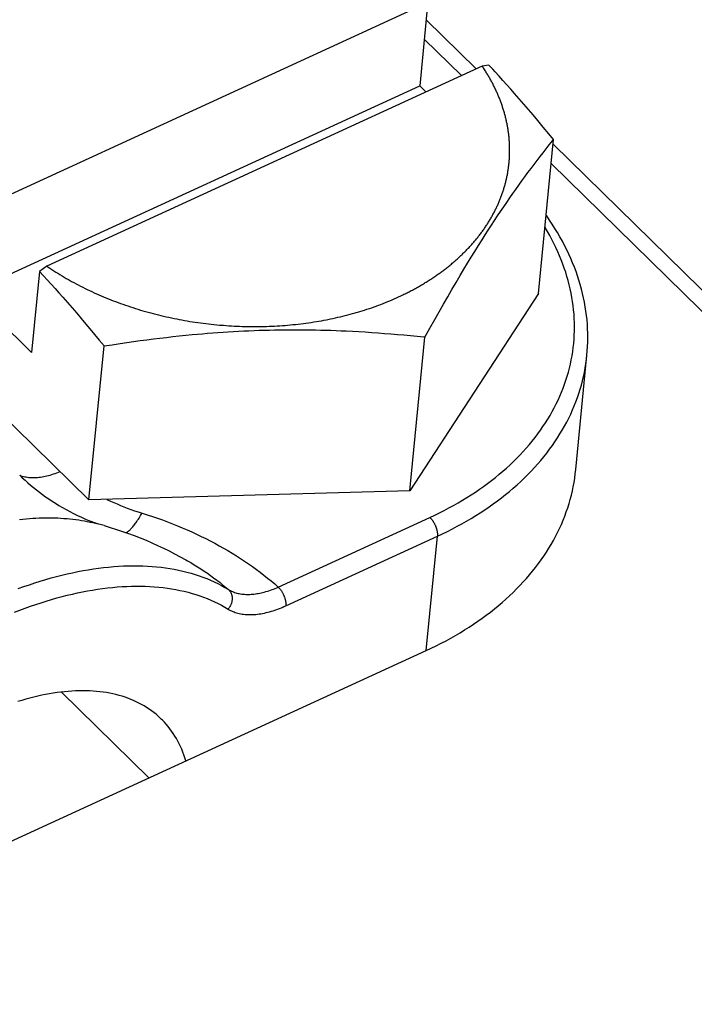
# Model space of a CAD drawing. Extents: x 0 to 594, y 0 to 420.
# Tile 60 of 101: x 528.21 to 530.57, y 114.17 to 117.61. Entities that reach past the tile are written whole.
import ezdxf

# ---------------------------------------------------------------- set-up
doc = ezdxf.new("R2010")
doc.units = 0
doc.header["$LTSCALE"] = 32.67
doc.layers.get('0').update_dxf_attribs({"linetype": 'CONTINUOUS'})

msp = doc.modelspace()

# ---------------------------------------------------------------- linework, layer by layer
at = {"color": 7, "linetype": 'CONTINUOUS'}
for p, q in [((529.6123, 117.6532), (528.094, 116.9561)), ((529.6359, 117.6565), (529.6084, 117.3744)), ((529.6243, 117.5373), (529.7539, 117.4103)), ((529.8262, 117.4435), (528.308, 116.7465)), ((529.8499, 117.4468), (529.8262, 117.4435)), ((529.8635, 117.4322), (529.8499, 117.4468)), ((529.8716, 117.4234), (529.8635, 117.4322)), ((529.8852, 117.4086), (529.8716, 117.4234)), ((529.8987, 117.3937), (529.8852, 117.4086)), ((529.9122, 117.3786), (529.8987, 117.3937)), ((528.0413, 116.6549), (529.6084, 117.3744)), ((529.6084, 117.3744), (529.6299, 117.3534)), ((529.9257, 117.3635), (529.9122, 117.3786)), ((529.9392, 117.3482), (529.9257, 117.3635)), ((529.9553, 117.3297), (529.9392, 117.3482)), ((529.9715, 117.311), (529.9553, 117.3297)), ((529.9877, 117.2921), (529.9715, 117.311)), ((530.0039, 117.273), (529.9877, 117.2921)), ((530.0201, 117.2537), (530.0039, 117.273)), ((530.0392, 117.2308), (530.0201, 117.2537)), ((530.0584, 117.2075), (530.0392, 117.2308)), ((530.0225, 116.6508), (530.0749, 117.1872)), ((530.0749, 117.1872), (530.0584, 117.2075)), ((530.0713, 117.1827), (530.0749, 117.1872)), ((530.0389, 117.1416), (530.0496, 117.1553)), ((530.0496, 117.1553), (530.0604, 117.169)), ((530.0604, 117.169), (530.0713, 117.1827)), ((530.0176, 117.1141), (530.0282, 117.1279)), ((530.0282, 117.1279), (530.0389, 117.1416)), ((529.986, 117.072), (529.9965, 117.0861)), ((529.9965, 117.0861), (530.0071, 117.1001)), ((530.0071, 117.1001), (530.0176, 117.1141)), ((530.0668, 117.1037), (532.5899, 114.6308)), ((529.9649, 117.0432), (529.9754, 117.0577)), ((529.9754, 117.0577), (529.986, 117.072)), ((529.9332, 116.9988), (529.9438, 117.0138)), ((529.9438, 117.0138), (529.9544, 117.0286)), ((529.9544, 117.0286), (529.9649, 117.0432)), ((529.912, 116.9683), (529.9226, 116.9837)), ((529.9226, 116.9837), (529.9332, 116.9988)), ((529.8906, 116.9369), (529.9013, 116.9527)), ((529.9013, 116.9527), (529.912, 116.9683)), ((529.8692, 116.9048), (529.8799, 116.921)), ((529.8799, 116.921), (529.8906, 116.9369)), ((529.8476, 116.8718), (529.8584, 116.8884)), ((529.8584, 116.8884), (529.8692, 116.9048)), ((529.826, 116.838), (529.8368, 116.855)), ((529.8368, 116.855), (529.8476, 116.8718)), ((529.8007, 116.7976), (529.8134, 116.8179)), ((529.8134, 116.8179), (529.826, 116.838)), ((529.7754, 116.7563), (529.7881, 116.7771)), ((529.7881, 116.7771), (529.8007, 116.7976)), ((528.308, 116.7465), (528.2828, 116.7273)), ((528.3184, 116.7394), (528.3254, 116.7347)), ((529.7627, 116.7353), (529.7754, 116.7563)), ((528.2828, 116.7273), (528.2552, 116.4453)), ((528.2828, 116.7273), (528.2964, 116.7127)), ((528.2964, 116.7127), (528.3099, 116.698)), ((528.3254, 116.7347), (528.3325, 116.7301)), ((528.3325, 116.7301), (528.3396, 116.7256)), ((528.3396, 116.7256), (528.3468, 116.7211)), ((528.3468, 116.7211), (528.3541, 116.7166)), ((528.3541, 116.7166), (528.3614, 116.7122)), ((528.3614, 116.7122), (528.3688, 116.7078)), ((528.3688, 116.7078), (528.3762, 116.7035)), ((528.3762, 116.7035), (528.3837, 116.6992)), ((529.7354, 116.6894), (529.75, 116.714)), ((529.75, 116.714), (529.7627, 116.7353)), ((528.3099, 116.698), (528.3235, 116.6831)), ((528.3235, 116.6831), (528.337, 116.6682)), ((528.3837, 116.6992), (528.3913, 116.6949)), ((528.4027, 116.6887), (528.4103, 116.6846)), ((528.4103, 116.6846), (528.4181, 116.6805)), ((528.4181, 116.6805), (528.4259, 116.6765)), ((528.4259, 116.6765), (528.4337, 116.6725)), ((528.4337, 116.6725), (528.4416, 116.6686)), ((529.7208, 116.6645), (529.7354, 116.6894)), ((528.0413, 116.6549), (528.2552, 116.4453)), ((528.337, 116.6682), (528.3505, 116.6531)), ((528.3505, 116.6531), (528.364, 116.6379)), ((528.364, 116.6379), (528.3802, 116.6195)), ((528.4416, 116.6686), (528.4495, 116.6647)), ((528.4495, 116.6647), (528.4575, 116.6609)), ((528.4575, 116.6609), (528.4655, 116.6571)), ((528.4655, 116.6571), (528.4736, 116.6534)), ((528.4736, 116.6534), (528.4817, 116.6498)), ((528.4817, 116.6498), (528.4899, 116.6462)), ((528.4899, 116.6462), (528.4981, 116.6426)), ((528.4981, 116.6426), (528.5063, 116.6391)), ((528.5063, 116.6391), (528.5146, 116.6356)), ((528.5146, 116.6356), (528.523, 116.6322)), ((529.5199, 116.6322), (529.5275, 116.6356)), ((529.5275, 116.6356), (529.5351, 116.639)), ((529.5351, 116.639), (529.5426, 116.6425)), ((529.5426, 116.6425), (529.55, 116.6461)), ((530.0225, 116.6508), (529.5745, 115.9622)), ((529.6914, 116.6134), (529.7062, 116.6391)), ((529.7062, 116.6391), (529.7208, 116.6645)), ((528.3802, 116.6195), (528.3963, 116.6009)), ((528.3963, 116.6009), (528.4125, 116.5821)), ((528.523, 116.6322), (528.5313, 116.6289)), ((528.5313, 116.6289), (528.5398, 116.6256)), ((528.5398, 116.6256), (528.5482, 116.6224)), ((528.5482, 116.6224), (528.5567, 116.6192)), ((528.5567, 116.6192), (528.5653, 116.6161)), ((528.5653, 116.6161), (528.5739, 116.613)), ((528.5739, 116.613), (528.5825, 116.61)), ((528.5825, 116.61), (528.5911, 116.6071)), ((528.5911, 116.6071), (528.5998, 116.6042)), ((528.5998, 116.6042), (528.6085, 116.6013)), ((528.6085, 116.6013), (528.6173, 116.5985)), ((529.4329, 116.5985), (529.4411, 116.6012)), ((529.4411, 116.6012), (529.4492, 116.6041)), ((529.4492, 116.6041), (529.4572, 116.607)), ((529.4572, 116.607), (529.4652, 116.6099)), ((529.4652, 116.6099), (529.4732, 116.6129)), ((529.4732, 116.6129), (529.4811, 116.616)), ((529.4811, 116.616), (529.489, 116.6191)), ((529.489, 116.6191), (529.4968, 116.6223)), ((529.4968, 116.6223), (529.5046, 116.6255)), ((529.5046, 116.6255), (529.5123, 116.6288)), ((529.5123, 116.6288), (529.5199, 116.6322)), ((529.6765, 116.5873), (529.6914, 116.6134)), ((528.4554, 115.9313), (527.7844, 116.589)), ((528.4125, 116.5821), (528.4287, 116.5631)), ((528.6173, 116.5985), (528.6261, 116.5958)), ((528.6261, 116.5958), (528.6349, 116.5931)), ((528.6349, 116.5931), (528.6437, 116.5905)), ((528.6437, 116.5905), (528.6526, 116.588)), ((528.6526, 116.588), (528.6615, 116.5855)), ((528.6615, 116.5855), (528.6705, 116.583)), ((528.6705, 116.583), (528.6794, 116.5807)), ((528.6794, 116.5807), (528.6884, 116.5783)), ((528.6884, 116.5783), (528.6974, 116.5761)), ((528.6974, 116.5761), (528.7065, 116.5739)), ((528.7065, 116.5739), (528.7155, 116.5717)), ((528.7155, 116.5717), (528.7246, 116.5696)), ((528.7246, 116.5696), (528.7337, 116.5676)), ((528.7337, 116.5676), (528.7429, 116.5657)), ((529.3144, 116.5656), (529.3231, 116.5676)), ((529.3231, 116.5676), (529.3318, 116.5696)), ((529.3318, 116.5696), (529.3404, 116.5717)), ((529.3404, 116.5717), (529.349, 116.5738)), ((529.349, 116.5738), (529.3576, 116.576)), ((529.3576, 116.576), (529.3661, 116.5783)), ((529.3661, 116.5783), (529.3746, 116.5806)), ((529.3746, 116.5806), (529.3831, 116.583)), ((529.4082, 116.5904), (529.4165, 116.5931)), ((529.4165, 116.5931), (529.4247, 116.5957)), ((529.4247, 116.5957), (529.4329, 116.5985)), ((529.6615, 116.5606), (529.6765, 116.5873)), ((528.4287, 116.5631), (528.4449, 116.5439)), ((528.4449, 116.5439), (528.4585, 116.5277)), ((528.7429, 116.5657), (528.752, 116.5638)), ((528.752, 116.5638), (528.7612, 116.5619)), ((528.7612, 116.5619), (528.7704, 116.5601)), ((528.7704, 116.5601), (528.7796, 116.5584)), ((528.7796, 116.5584), (528.7888, 116.5568)), ((528.7888, 116.5568), (528.7981, 116.5552)), ((528.7981, 116.5552), (528.8073, 116.5536)), ((528.8073, 116.5536), (528.8166, 116.5522)), ((528.8166, 116.5522), (528.8259, 116.5507)), ((528.8259, 116.5507), (528.8352, 116.5494)), ((528.8352, 116.5494), (528.8445, 116.5481)), ((528.8445, 116.5481), (528.8538, 116.5469)), ((528.8538, 116.5469), (528.8632, 116.5457)), ((528.8632, 116.5457), (528.8725, 116.5446)), ((528.8725, 116.5446), (528.8819, 116.5436)), ((528.8819, 116.5436), (528.8912, 116.5426)), ((528.8912, 116.5426), (528.9006, 116.5417)), ((528.9006, 116.5417), (528.91, 116.5408)), ((528.924, 116.5397), (528.9334, 116.539)), ((528.9334, 116.539), (528.9428, 116.5383)), ((528.9428, 116.5383), (528.9522, 116.5378)), ((528.9522, 116.5378), (528.9616, 116.5373)), ((528.9616, 116.5373), (528.971, 116.5368)), ((528.971, 116.5368), (528.9803, 116.5364)), ((528.9803, 116.5364), (528.9897, 116.5361)), ((528.9897, 116.5361), (528.9991, 116.5359)), ((528.9991, 116.5359), (529.0085, 116.5357)), ((529.0085, 116.5357), (529.0179, 116.5355)), ((529.0179, 116.5355), (529.0272, 116.5355)), ((529.0272, 116.5355), (529.0366, 116.5355)), ((529.0366, 116.5355), (529.0459, 116.5355)), ((529.0459, 116.5355), (529.0553, 116.5357)), ((529.0553, 116.5357), (529.0646, 116.5359)), ((529.0646, 116.5359), (529.0739, 116.5361)), ((529.0739, 116.5361), (529.0833, 116.5364)), ((529.0833, 116.5364), (529.0926, 116.5368)), ((529.0926, 116.5368), (529.1019, 116.5372)), ((529.1019, 116.5372), (529.1111, 116.5378)), ((529.1111, 116.5378), (529.1204, 116.5383)), ((529.1204, 116.5383), (529.1296, 116.539)), ((529.1296, 116.539), (529.1389, 116.5396)), ((529.1389, 116.5396), (529.1481, 116.5404)), ((529.1481, 116.5404), (529.1573, 116.5412)), ((529.1573, 116.5412), (529.1665, 116.5421)), ((529.1665, 116.5421), (529.1756, 116.543)), ((529.1756, 116.543), (529.1848, 116.5441)), ((529.1848, 116.5441), (529.1939, 116.5451)), ((529.1939, 116.5451), (529.203, 116.5463)), ((529.203, 116.5463), (529.212, 116.5474)), ((529.212, 116.5474), (529.2211, 116.5487)), ((529.2211, 116.5487), (529.2301, 116.55)), ((529.2301, 116.55), (529.2391, 116.5514)), ((529.2391, 116.5514), (529.2481, 116.5528)), ((529.2481, 116.5528), (529.257, 116.5543)), ((529.257, 116.5543), (529.2659, 116.5559)), ((529.2659, 116.5559), (529.2748, 116.5575)), ((529.2748, 116.5575), (529.2837, 116.5592)), ((529.2969, 116.5619), (529.3057, 116.5637)), ((529.3057, 116.5637), (529.3144, 116.5656)), ((529.6443, 116.53), (529.6615, 116.5606)), ((528.4585, 116.5277), (528.4748, 116.508)), ((528.4748, 116.508), (528.4913, 116.488)), ((528.7025, 116.4951), (528.7252, 116.4978)), ((528.7252, 116.4978), (528.7477, 116.5003)), ((528.7477, 116.5003), (528.7703, 116.5028)), ((528.7703, 116.5028), (528.7928, 116.5051)), ((528.7928, 116.5051), (528.8153, 116.5073)), ((528.8153, 116.5073), (528.8332, 116.5089)), ((528.8332, 116.5089), (528.8512, 116.5105)), ((528.8512, 116.5105), (528.8692, 116.512)), ((528.8692, 116.512), (528.8871, 116.5134)), ((528.8871, 116.5134), (528.9051, 116.5148)), ((528.9051, 116.5148), (528.9231, 116.516)), ((528.9231, 116.516), (528.941, 116.5172)), ((528.941, 116.5172), (528.959, 116.5183)), ((528.959, 116.5183), (528.977, 116.5193)), ((528.977, 116.5193), (528.9949, 116.5202)), ((528.9949, 116.5202), (529.0129, 116.521)), ((529.0129, 116.521), (529.0309, 116.5218)), ((529.0309, 116.5218), (529.0488, 116.5224)), ((529.0488, 116.5224), (529.0668, 116.523)), ((529.0668, 116.523), (529.0847, 116.5234)), ((529.0847, 116.5234), (529.1027, 116.5238)), ((529.1027, 116.5238), (529.1206, 116.5241)), ((529.1206, 116.5241), (529.1385, 116.5243)), ((529.1385, 116.5243), (529.1564, 116.5245)), ((529.1564, 116.5245), (529.1743, 116.5245)), ((529.1743, 116.5245), (529.1922, 116.5244)), ((529.1922, 116.5244), (529.21, 116.5243)), ((529.21, 116.5243), (529.2278, 116.5241)), ((529.2278, 116.5241), (529.2456, 116.5238)), ((529.2456, 116.5238), (529.2634, 116.5234)), ((529.2634, 116.5234), (529.2812, 116.5229)), ((529.2812, 116.5229), (529.299, 116.5223)), ((529.299, 116.5223), (529.3167, 116.5217)), ((529.3167, 116.5217), (529.3344, 116.521)), ((529.3344, 116.521), (529.3522, 116.5202)), ((529.3522, 116.5202), (529.3744, 116.5191)), ((529.3744, 116.5191), (529.3965, 116.5179)), ((529.3965, 116.5179), (529.4187, 116.5165)), ((529.4187, 116.5165), (529.441, 116.515)), ((529.441, 116.515), (529.4633, 116.5135)), ((529.4633, 116.5135), (529.4856, 116.5118)), ((529.4856, 116.5118), (529.5081, 116.51)), ((529.5081, 116.51), (529.5306, 116.508)), ((529.5306, 116.508), (529.5533, 116.506)), ((529.5533, 116.506), (529.5761, 116.5038)), ((529.5745, 115.9622), (529.6269, 116.4986)), ((529.5761, 116.5038), (529.5991, 116.5015)), ((529.6269, 116.4986), (529.6443, 116.53)), ((528.4554, 115.9313), (528.5078, 116.4677)), ((528.4913, 116.488), (528.5078, 116.4677)), ((528.5078, 116.4677), (528.5364, 116.4722)), ((528.5364, 116.4722), (528.5646, 116.4765)), ((528.5646, 116.4765), (528.5879, 116.4799)), ((528.5879, 116.4799), (528.6111, 116.4832)), ((528.6111, 116.4832), (528.6341, 116.4863)), ((528.6341, 116.4863), (528.657, 116.4894)), ((528.657, 116.4894), (528.6798, 116.4923)), ((528.6798, 116.4923), (528.7025, 116.4951)), ((530.1526, 116.0367), (530.1916, 116.4354)), ((529.5745, 115.9622), (528.4554, 115.9313)), ((526.4266, 113.9347), (529.6313, 115.4061)), ((528.3594, 115.2613), (528.6645, 114.9622))]:
    msp.add_line(p, q, dxfattribs=at)
at = {"color": 9, "linetype": 'CONTINUOUS'}
for p, q in [((529.6309, 117.605), (529.8054, 117.434)), ((530.0734, 117.1713), (532.5595, 114.7347)), ((529.1155, 115.6274), (529.6441, 115.8701)), ((529.1417, 115.5621), (529.6703, 115.8048)), ((529.6313, 115.4061), (529.6703, 115.8048))]:
    msp.add_line(p, q, dxfattribs=at)
at = {"color": 7, "linetype": 'CONTINUOUS'}
for points in [[(529.9204, 117.1901), (529.9201, 117.1933), (529.9198, 117.1966), (529.9195, 117.1998), (529.9191, 117.203), (529.9187, 117.2063), (529.9183, 117.2095), (529.9179, 117.2128), (529.9174, 117.216), (529.9169, 117.2192), (529.9164, 117.2225), (529.9159, 117.2257), (529.9154, 117.229), (529.9148, 117.2322), (529.9142, 117.2354), (529.9136, 117.2387), (529.913, 117.2419), (529.9123, 117.2451), (529.9116, 117.2484), (529.9109, 117.2516), (529.9102, 117.2548), (529.9095, 117.2581), (529.9087, 117.2613), (529.9079, 117.2645), (529.9071, 117.2677), (529.9062, 117.271), (529.9054, 117.2742), (529.9045, 117.2774), (529.9036, 117.2806), (529.9027, 117.2838), (529.9017, 117.287), (529.9007, 117.2903), (529.8997, 117.2935), (529.8987, 117.2967), (529.8977, 117.2999), (529.8966, 117.3031), (529.8955, 117.3063), (529.8944, 117.3095), (529.8933, 117.3127), (529.8921, 117.3159), (529.891, 117.3191), (529.8898, 117.3222), (529.8886, 117.3254), (529.8873, 117.3286), (529.8861, 117.3318), (529.8848, 117.335), (529.8835, 117.3381), (529.8821, 117.3413), (529.8808, 117.3445), (529.8794, 117.3476), (529.878, 117.3508), (529.8766, 117.3539), (529.8752, 117.3571), (529.8737, 117.3602), (529.8722, 117.3634), (529.8707, 117.3665), (529.8692, 117.3697), (529.8676, 117.3728), (529.8661, 117.3759), (529.8645, 117.379), (529.8629, 117.3822), (529.8612, 117.3853), (529.8596, 117.3884), (529.8579, 117.3915), (529.8562, 117.3946), (529.8545, 117.3977), (529.8528, 117.4008), (529.851, 117.4039), (529.8492, 117.4069), (529.8474, 117.41), (529.8456, 117.4131), (529.8437, 117.4162), (529.8419, 117.4192), (529.84, 117.4223), (529.8381, 117.4253), (529.8362, 117.4284), (529.8342, 117.4314), (529.8322, 117.4345), (529.8302, 117.4375), (529.8282, 117.4405), (529.8262, 117.4435)], [(529.55, 116.6461), (529.5537, 116.6479), (529.5574, 116.6497), (529.5611, 116.6515), (529.5648, 116.6533), (529.5684, 116.6552), (529.572, 116.657), (529.5756, 116.6589), (529.5792, 116.6608), (529.5828, 116.6627), (529.5864, 116.6646), (529.5899, 116.6665), (529.5935, 116.6685), (529.597, 116.6704), (529.6005, 116.6724), (529.604, 116.6744), (529.6075, 116.6764), (529.611, 116.6784), (529.6144, 116.6804), (529.6178, 116.6824), (529.6213, 116.6844), (529.6247, 116.6865), (529.628, 116.6886), (529.6314, 116.6906), (529.6348, 116.6927), (529.6381, 116.6948), (529.6414, 116.6969), (529.6447, 116.6991), (529.648, 116.7012), (529.6513, 116.7033), (529.6546, 116.7055), (529.6578, 116.7077), (529.661, 116.7099), (529.6642, 116.712), (529.6674, 116.7143), (529.6706, 116.7165), (529.6737, 116.7187), (529.6769, 116.7209), (529.68, 116.7232), (529.6831, 116.7255), (529.6862, 116.7277), (529.6893, 116.73), (529.6923, 116.7323), (529.6954, 116.7346), (529.6984, 116.7369), (529.7014, 116.7393), (529.7044, 116.7416), (529.7073, 116.744), (529.7103, 116.7463), (529.7132, 116.7487), (529.7161, 116.7511), (529.719, 116.7535), (529.7219, 116.7559), (529.7247, 116.7583), (529.7276, 116.7607), (529.7304, 116.7632), (529.7332, 116.7656), (529.736, 116.7681), (529.7387, 116.7705), (529.7415, 116.773), (529.7442, 116.7755), (529.7469, 116.778), (529.7496, 116.7805), (529.7523, 116.783), (529.7549, 116.7856), (529.7576, 116.7881), (529.7602, 116.7907), (529.7628, 116.7932), (529.7654, 116.7958), (529.7679, 116.7984), (529.7705, 116.8009), (529.773, 116.8035), (529.7755, 116.8061), (529.778, 116.8088), (529.7804, 116.8114), (529.7829, 116.814), (529.7853, 116.8167), (529.7877, 116.8193), (529.7901, 116.822), (529.7924, 116.8246), (529.7948, 116.8273), (529.7971, 116.83), (529.7994, 116.8327), (529.8017, 116.8354), (529.804, 116.8381), (529.8062, 116.8409), (529.8084, 116.8436), (529.8106, 116.8463), (529.8128, 116.8491), (529.815, 116.8518), (529.8171, 116.8546), (529.8192, 116.8574), (529.8213, 116.8602), (529.8234, 116.8629), (529.8255, 116.8657), (529.8275, 116.8685), (529.8295, 116.8714), (529.8315, 116.8742), (529.8335, 116.877), (529.8355, 116.8798), (529.8374, 116.8827), (529.8393, 116.8855), (529.8412, 116.8884), (529.8431, 116.8913), (529.845, 116.8941), (529.8468, 116.897), (529.8486, 116.8999), (529.8504, 116.9028), (529.8522, 116.9057), (529.8539, 116.9086), (529.8556, 116.9115), (529.8573, 116.9145), (529.859, 116.9174), (529.8607, 116.9203), (529.8623, 116.9233), (529.8639, 116.9262), (529.8655, 116.9292), (529.8671, 116.9321), (529.8687, 116.9351), (529.8702, 116.9381), (529.8717, 116.9411), (529.8732, 116.9441), (529.8747, 116.947), (529.8761, 116.95), (529.8775, 116.9531), (529.8789, 116.9561), (529.8803, 116.9591), (529.8817, 116.9621), (529.883, 116.9651), (529.8843, 116.9682), (529.8856, 116.9712), (529.8869, 116.9743), (529.8881, 116.9773), (529.8894, 116.9804), (529.8906, 116.9834), (529.8917, 116.9865), (529.8929, 116.9896), (529.894, 116.9926), (529.8952, 116.9957), (529.8962, 116.9988), (529.8973, 117.0019), (529.8984, 117.005), (529.8994, 117.0081), (529.9004, 117.0112), (529.9014, 117.0143), (529.9023, 117.0174), (529.9033, 117.0205), (529.9042, 117.0237), (529.9051, 117.0268), (529.9059, 117.0299), (529.9068, 117.0331), (529.9076, 117.0362), (529.9084, 117.0393), (529.9092, 117.0425), (529.91, 117.0456), (529.9107, 117.0488), (529.9114, 117.052), (529.9121, 117.0551), (529.9128, 117.0583), (529.9134, 117.0614), (529.914, 117.0646), (529.9146, 117.0678), (529.9152, 117.071), (529.9157, 117.0742), (529.9163, 117.0773), (529.9168, 117.0805), (529.9173, 117.0837), (529.9177, 117.0869), (529.9182, 117.0901), (529.9186, 117.0933), (529.919, 117.0965), (529.9193, 117.0997), (529.9197, 117.1029), (529.92, 117.1061), (529.9203, 117.1093), (529.9206, 117.1125), (529.9208, 117.1158), (529.9211, 117.119), (529.9213, 117.1222), (529.9215, 117.1254), (529.9216, 117.1286), (529.9218, 117.1318), (529.9219, 117.1351), (529.922, 117.1383), (529.9221, 117.1415), (529.9221, 117.1448), (529.9221, 117.148), (529.9221, 117.1512), (529.9221, 117.1545), (529.9221, 117.1577), (529.922, 117.1609), (529.9219, 117.1642), (529.9218, 117.1674), (529.9217, 117.1706), (529.9215, 117.1739), (529.9214, 117.1771), (529.9212, 117.1803), (529.9209, 117.1836), (529.9207, 117.1868), (529.9204, 117.1901)], [(530.1916, 116.4354), (530.1929, 116.4507), (530.1939, 116.466), (530.1944, 116.4814), (530.1946, 116.4967), (530.1945, 116.5121), (530.1939, 116.5275), (530.193, 116.5429), (530.1918, 116.5584), (530.1901, 116.5738), (530.1881, 116.5892), (530.1857, 116.6047), (530.183, 116.6201), (530.1799, 116.6355), (530.1764, 116.6509), (530.1725, 116.6663), (530.1683, 116.6817), (530.1637, 116.6971), (530.1587, 116.7124), (530.1534, 116.7277), (530.1477, 116.7429), (530.1416, 116.7581), (530.1352, 116.7732), (530.1284, 116.7883), (530.1212, 116.8034), (530.1137, 116.8183), (530.1058, 116.8332), (530.0976, 116.8481), (530.089, 116.8628), (530.0801, 116.8775), (530.0708, 116.8921), (530.0612, 116.9066), (530.0512, 116.921), (530.0492, 116.9237)], [(528.308, 116.7465), (528.3114, 116.7441), (528.3184, 116.7394)], [(528.3913, 116.6949), (528.395, 116.6928), (528.4027, 116.6887)], [(529.3831, 116.583), (529.3873, 116.5842), (529.3957, 116.5866)], [(529.3957, 116.5866), (529.3999, 116.5879), (529.4082, 116.5904)], [(528.91, 116.5408), (528.9147, 116.5404), (528.924, 116.5397)], [(529.2837, 116.5592), (529.2881, 116.5601), (529.2969, 116.5619)], [(529.5991, 116.5015), (529.6223, 116.4991), (529.6269, 116.4986)], [(529.6313, 115.4061), (529.6489, 115.4143), (529.6662, 115.4227), (529.6833, 115.4314), (529.7002, 115.4403), (529.7168, 115.4494), (529.7332, 115.4586), (529.7494, 115.4681), (529.7652, 115.4778), (529.7808, 115.4877), (529.7962, 115.4978), (529.8113, 115.5081), (529.8261, 115.5185), (529.8406, 115.5292), (529.8549, 115.54), (529.8688, 115.551), (529.8825, 115.5622), (529.8958, 115.5735), (529.9089, 115.5851), (529.9217, 115.5968), (529.9341, 115.6086), (529.9463, 115.6206), (529.9581, 115.6328), (529.9696, 115.6452), (529.9808, 115.6576), (529.9917, 115.6703), (530.0023, 115.683), (530.0125, 115.6959), (530.0224, 115.709), (530.0319, 115.7221), (530.0411, 115.7354), (530.05, 115.7489), (530.0585, 115.7624), (530.0667, 115.776), (530.0746, 115.7898), (530.082, 115.8037), (530.0892, 115.8177), (530.096, 115.8317), (530.1024, 115.8459), (530.1084, 115.8602), (530.1141, 115.8745), (530.1195, 115.889), (530.1245, 115.9035), (530.1291, 115.9181), (530.1333, 115.9327), (530.1372, 115.9475), (530.1407, 115.9623), (530.1438, 115.9771), (530.1466, 115.992), (530.149, 116.007), (530.151, 116.022), (530.1526, 116.0367)], [(528.5086, 115.8414), (528.4847, 115.848), (528.4821, 115.8488), (528.479, 115.8498), (528.4755, 115.8509), (528.4716, 115.8524), (528.4673, 115.854), (528.4643, 115.8553)], [(528.5086, 115.8414), (528.5298, 115.8351), (528.5509, 115.8285), (528.572, 115.8215), (528.5928, 115.8142), (528.6135, 115.8066), (528.6341, 115.7985), (528.6545, 115.7902), (528.6747, 115.7815), (528.6948, 115.7725), (528.7148, 115.7632), (528.7345, 115.7535), (528.7541, 115.7435), (528.7735, 115.7331), (528.7927, 115.7225), (528.7994, 115.7187)], [(528.7076, 115.1671), (528.7041, 115.1705), (528.6967, 115.1773), (528.6891, 115.1839), (528.6812, 115.1902), (528.6732, 115.1963), (528.6649, 115.2021), (528.6564, 115.2077), (528.6477, 115.213), (528.6388, 115.2181), (528.6297, 115.2229), (528.6203, 115.2275), (528.6108, 115.2319), (528.6011, 115.2359), (528.5912, 115.2398), (528.5811, 115.2433), (528.5708, 115.2466), (528.5603, 115.2497), (528.5496, 115.2525), (528.5388, 115.255), (528.5278, 115.2572), (528.5166, 115.2592), (528.5052, 115.261), (528.4937, 115.2624), (528.4821, 115.2636), (528.4702, 115.2646), (528.4583, 115.2653), (528.4461, 115.2657), (528.4339, 115.2658), (528.4215, 115.2657), (528.4089, 115.2653), (528.3962, 115.2647), (528.3834, 115.2637), (528.3705, 115.2625), (528.3575, 115.2611), (528.3443, 115.2594), (528.3311, 115.2574), (528.3177, 115.2552), (528.3042, 115.2527), (528.2906, 115.2499), (528.277, 115.2469), (528.2632, 115.2436), (528.2494, 115.24), (528.2355, 115.2362), (528.2215, 115.2322), (528.2074, 115.2279)], [(528.7932, 115.0213), (528.79, 115.0317), (528.7864, 115.0419), (528.7827, 115.052), (528.7787, 115.0618), (528.7744, 115.0715), (528.7699, 115.0809), (528.7651, 115.0901), (528.7601, 115.0991), (528.7548, 115.108), (528.7493, 115.1166), (528.7436, 115.1249), (528.7376, 115.1331), (528.7313, 115.141), (528.7249, 115.1488), (528.7182, 115.1562), (528.7112, 115.1635), (528.7076, 115.1671)]]:
    msp.add_lwpolyline(points, dxfattribs=at)
at = {"color": 9, "linetype": 'CONTINUOUS'}
for points in [[(529.6441, 115.8701), (529.661, 115.8781), (529.6777, 115.8862), (529.6941, 115.8945), (529.7103, 115.903), (529.7263, 115.9118), (529.7421, 115.9207), (529.7576, 115.9298), (529.7729, 115.9391), (529.7879, 115.9486), (529.8027, 115.9583), (529.8172, 115.9682), (529.8314, 115.9783), (529.8454, 115.9885), (529.8591, 115.9989), (529.8725, 116.0095), (529.8856, 116.0203), (529.8985, 116.0312), (529.911, 116.0423), (529.9233, 116.0535), (529.9353, 116.0649), (529.947, 116.0765), (529.9584, 116.0882), (529.9694, 116.1), (529.9802, 116.112), (529.9907, 116.1242), (530.0008, 116.1364), (530.0106, 116.1488), (530.0201, 116.1614), (530.0293, 116.174), (530.0382, 116.1868), (530.0467, 116.1997), (530.0549, 116.2128), (530.0628, 116.2259), (530.0703, 116.2391), (530.0775, 116.2525), (530.0844, 116.2659), (530.0909, 116.2794), (530.0971, 116.2931), (530.1029, 116.3068), (530.1084, 116.3206), (530.1135, 116.3345), (530.1183, 116.3484), (530.1227, 116.3625), (530.1268, 116.3766), (530.1305, 116.3907), (530.1339, 116.4049), (530.1369, 116.4192), (530.1396, 116.4335), (530.1419, 116.4479), (530.1438, 116.4623), (530.1454, 116.4768), (530.1466, 116.4913), (530.1475, 116.5058), (530.148, 116.5204), (530.1482, 116.5349), (530.148, 116.5495), (530.1474, 116.5641), (530.1465, 116.5787), (530.1452, 116.5934), (530.1435, 116.608), (530.1415, 116.6226), (530.1392, 116.6372), (530.1365, 116.6518), (530.1334, 116.6664), (530.13, 116.681), (530.1262, 116.6955), (530.122, 116.71), (530.1176, 116.7245), (530.1127, 116.7389), (530.1075, 116.7534), (530.102, 116.7677), (530.0961, 116.782), (530.0899, 116.7963), (530.0833, 116.8105), (530.0764, 116.8246), (530.0691, 116.8387), (530.0616, 116.8527), (530.0536, 116.8666), (530.0454, 116.8805), (530.045, 116.8811)], [(529.6703, 115.8048), (529.6878, 115.813), (529.7052, 115.8215), (529.7223, 115.8301), (529.7392, 115.839), (529.7558, 115.8481), (529.7722, 115.8573), (529.7883, 115.8668), (529.8042, 115.8765), (529.8198, 115.8864), (529.8352, 115.8965), (529.8502, 115.9068), (529.8651, 115.9172), (529.8796, 115.9279), (529.8938, 115.9387), (529.9078, 115.9497), (529.9214, 115.9609), (529.9348, 115.9723), (529.9479, 115.9838), (529.9606, 115.9955), (529.9731, 116.0073), (529.9853, 116.0194), (529.9971, 116.0315), (530.0086, 116.0439), (530.0198, 116.0563), (530.0307, 116.069), (530.0412, 116.0817), (530.0515, 116.0946), (530.0613, 116.1077), (530.0709, 116.1208), (530.0801, 116.1341), (530.089, 116.1476), (530.0975, 116.1611), (530.1057, 116.1748), (530.1135, 116.1885), (530.121, 116.2024), (530.1281, 116.2164), (530.1349, 116.2305), (530.1413, 116.2446), (530.1474, 116.2589), (530.1531, 116.2732), (530.1584, 116.2877), (530.1634, 116.3022), (530.168, 116.3168), (530.1723, 116.3314), (530.1762, 116.3462), (530.1797, 116.361), (530.1828, 116.3758), (530.1856, 116.3907), (530.188, 116.4057), (530.19, 116.4207), (530.1916, 116.4354)], [(528.2138, 116.0168), (528.218, 116.0154), (528.2223, 116.0141), (528.2267, 116.0129), (528.2313, 116.0119), (528.2359, 116.0111), (528.2406, 116.0104), (528.2453, 116.0098), (528.2502, 116.0094), (528.2552, 116.0092), (528.2602, 116.0091), (528.2654, 116.0091), (528.2706, 116.0093), (528.2759, 116.0097), (528.2812, 116.0102), (528.2866, 116.0108), (528.2921, 116.0117), (528.2976, 116.0126), (528.3032, 116.0137), (528.3089, 116.015), (528.3146, 116.0164), (528.3203, 116.0179), (528.3261, 116.0196), (528.3319, 116.0215), (528.3378, 116.0234), (528.3437, 116.0256), (528.3496, 116.0278), (528.3548, 116.0299)], [(528.2138, 116.0168), (528.223, 116.008), (528.2324, 115.9994), (528.242, 115.9908), (528.2518, 115.9824), (528.2618, 115.9741), (528.2721, 115.9659), (528.2825, 115.9579), (528.2933, 115.95), (528.3042, 115.9422), (528.3155, 115.9345), (528.327, 115.9269), (528.3387, 115.9195), (528.3507, 115.9121), (528.363, 115.9049), (528.3756, 115.8979), (528.3885, 115.8909), (528.4017, 115.8841), (528.4153, 115.8773), (528.4291, 115.8708), (528.4433, 115.8643), (528.4578, 115.858), (528.4643, 115.8553)], [(528.5177, 115.933), (528.52, 115.9319), (528.5308, 115.9268), (528.5419, 115.9218), (528.5533, 115.9169), (528.5649, 115.912), (528.5769, 115.9073), (528.5891, 115.9026), (528.6016, 115.8981), (528.6143, 115.8936), (528.6272, 115.8893), (528.6584, 115.8794)], [(528.5842, 115.8172), (528.5855, 115.8178), (528.5874, 115.8187), (528.5893, 115.8199), (528.5913, 115.8212), (528.5933, 115.8226), (528.5954, 115.8243), (528.5975, 115.8261), (528.5996, 115.828), (528.6018, 115.8302), (528.604, 115.8324), (528.6062, 115.8349), (528.6085, 115.8375), (528.6108, 115.8403), (528.6131, 115.8432), (528.6154, 115.8463), (528.6178, 115.8495), (528.6202, 115.8529), (528.6227, 115.8564), (528.6251, 115.8601), (528.6276, 115.8639), (528.6301, 115.8679), (528.6327, 115.872), (528.6352, 115.8763), (528.6377, 115.8806), (528.6403, 115.8852)], [(528.6584, 115.8794), (528.6763, 115.8735), (528.6941, 115.8674), (528.7117, 115.8611), (528.7292, 115.8546), (528.7465, 115.8479), (528.7636, 115.841), (528.7806, 115.834), (528.7974, 115.8268), (528.814, 115.8194), (528.8304, 115.8118), (528.8466, 115.8041), (528.8627, 115.7962), (528.8785, 115.7881), (528.8942, 115.7799), (528.9096, 115.7715), (528.9249, 115.7629), (528.9399, 115.7542), (528.9548, 115.7453), (528.9694, 115.7363), (528.9838, 115.7271), (528.998, 115.7178), (529.012, 115.7083), (529.0257, 115.6987), (529.0393, 115.6889), (529.0526, 115.679), (529.0656, 115.669), (529.0784, 115.6588), (529.091, 115.6485), (529.1034, 115.638), (529.1155, 115.6274)], [(528.2135, 115.8628), (528.225, 115.864), (528.2365, 115.8652), (528.2479, 115.8661), (528.2592, 115.8669), (528.2705, 115.8676), (528.2816, 115.8681), (528.2928, 115.8685), (528.3038, 115.8687), (528.3147, 115.8688), (528.3256, 115.8687), (528.3364, 115.8684), (528.3471, 115.8681), (528.3578, 115.8675), (528.3683, 115.8668), (528.3788, 115.866), (528.3891, 115.865), (528.3994, 115.8639), (528.4096, 115.8626), (528.4197, 115.8612), (528.4297, 115.8596), (528.4397, 115.8579), (528.4495, 115.8561), (528.4592, 115.854), (528.4689, 115.8519), (528.4784, 115.8496), (528.487, 115.8473)], [(529.6441, 115.8701), (529.6452, 115.869), (529.6464, 115.8678), (529.6475, 115.8666), (529.6486, 115.8653), (529.6497, 115.8639), (529.6508, 115.8626), (529.6518, 115.8611), (529.6529, 115.8597), (529.6539, 115.8582), (529.6549, 115.8566), (529.6559, 115.8551), (529.6569, 115.8535), (529.6579, 115.8518), (529.6588, 115.8502), (529.6597, 115.8485), (529.6605, 115.8468), (529.6614, 115.8451), (529.6622, 115.8433), (529.663, 115.8416), (529.6637, 115.8398), (529.6644, 115.8381), (529.6651, 115.8363), (529.6657, 115.8345), (529.6663, 115.8327), (529.6669, 115.8309), (529.6674, 115.8292), (529.6679, 115.8274), (529.6683, 115.8256), (529.6687, 115.8239), (529.6691, 115.8222), (529.6694, 115.8204), (529.6697, 115.8187), (529.6699, 115.8171), (529.6701, 115.8154), (529.6703, 115.8138), (529.6704, 115.8122), (529.6704, 115.8107), (529.6705, 115.8091), (529.6704, 115.8076), (529.6704, 115.8062), (529.6703, 115.8048)], [(528.7994, 115.7187), (528.8101, 115.7125), (528.8221, 115.7053), (528.8338, 115.698), (528.8454, 115.6906), (528.8569, 115.6831), (528.8681, 115.6755), (528.8792, 115.6677), (528.89, 115.6599), (528.9007, 115.6519), (528.9112, 115.6438), (528.9215, 115.6356), (528.9316, 115.6273), (528.9415, 115.619)], [(528.2091, 115.622), (528.2284, 115.629), (528.2476, 115.6356), (528.2667, 115.6419), (528.2858, 115.6479), (528.3047, 115.6535), (528.3236, 115.6589), (528.3424, 115.664), (528.3611, 115.6687), (528.3797, 115.6732), (528.3981, 115.6773), (528.4165, 115.6811), (528.4347, 115.6845), (528.4529, 115.6877), (528.4709, 115.6905), (528.4887, 115.6931), (528.5065, 115.6953), (528.524, 115.6971), (528.5415, 115.6987), (528.5588, 115.6999), (528.5759, 115.7008), (528.5929, 115.7014), (528.6097, 115.7016), (528.6264, 115.7016), (528.6428, 115.7012), (528.6591, 115.7005), (528.6752, 115.6994), (528.6912, 115.698), (528.7069, 115.6964), (528.7225, 115.6943), (528.7378, 115.692), (528.7529, 115.6894), (528.7679, 115.6864), (528.7826, 115.6831), (528.7971, 115.6795), (528.8114, 115.6755), (528.8255, 115.6713), (528.8393, 115.6667), (528.8529, 115.6618), (528.8663, 115.6566), (528.8795, 115.6511), (528.8924, 115.6453), (528.905, 115.6392), (528.9174, 115.6327), (528.9296, 115.626), (528.9449, 115.617)], [(528.1952, 115.5393), (528.2139, 115.5466), (528.2326, 115.5535), (528.2512, 115.5602), (528.2697, 115.5666), (528.2882, 115.5727), (528.3066, 115.5785), (528.325, 115.584), (528.3432, 115.5892), (528.3614, 115.5941), (528.3794, 115.5987), (528.3974, 115.603), (528.4153, 115.6069), (528.433, 115.6106), (528.4507, 115.614), (528.4682, 115.617), (528.4856, 115.6198), (528.5028, 115.6222), (528.52, 115.6243), (528.537, 115.6261), (528.5538, 115.6276), (528.5706, 115.6288), (528.5871, 115.6297), (528.6035, 115.6302), (528.6198, 115.6305), (528.6359, 115.6304), (528.6518, 115.63), (528.6676, 115.6293), (528.6831, 115.6283), (528.6985, 115.627), (528.7137, 115.6254), (528.7288, 115.6234), (528.7436, 115.6212), (528.7582, 115.6186), (528.7727, 115.6157), (528.7869, 115.6125), (528.8009, 115.6091), (528.8148, 115.6052), (528.8284, 115.6011), (528.8417, 115.5967), (528.8549, 115.592), (528.8678, 115.587), (528.8805, 115.5817), (528.893, 115.576), (528.9053, 115.5701), (528.9173, 115.5639), (528.929, 115.5574), (528.9405, 115.5506)], [(528.9415, 115.619), (528.9427, 115.6179), (528.9438, 115.6167), (528.9449, 115.6155), (528.9459, 115.6143), (528.9469, 115.613), (528.9479, 115.6117), (528.9487, 115.6103), (528.9495, 115.6088), (528.9503, 115.6074), (528.951, 115.6058), (528.9517, 115.6043), (528.9522, 115.6027), (528.9528, 115.601), (528.9532, 115.5994), (528.9536, 115.5977), (528.9539, 115.596), (528.9542, 115.5942), (528.9544, 115.5924), (528.9545, 115.5907), (528.9546, 115.5889), (528.9546, 115.587), (528.9546, 115.5852), (528.9544, 115.5834), (528.9542, 115.5815), (528.954, 115.5797), (528.9537, 115.5779), (528.9533, 115.576), (528.9529, 115.5742), (528.9523, 115.5724), (528.9518, 115.5705), (528.9511, 115.5687), (528.9505, 115.5669), (528.9497, 115.5652), (528.9489, 115.5634), (528.948, 115.5617), (528.9471, 115.56), (528.9461, 115.5584), (528.9451, 115.5567), (528.944, 115.5551), (528.9429, 115.5536), (528.9417, 115.552), (528.9405, 115.5506)], [(528.9449, 115.617), (528.9484, 115.6151), (528.9519, 115.6133), (528.9556, 115.6117), (528.9594, 115.6102), (528.9632, 115.6088), (528.9672, 115.6076), (528.9712, 115.6064), (528.9753, 115.6054), (528.9795, 115.6045), (528.9838, 115.6037), (528.9882, 115.6031), (528.9926, 115.6026), (528.9971, 115.6022), (529.0017, 115.6019), (529.0064, 115.6018), (529.0111, 115.6017), (529.0159, 115.6018), (529.0207, 115.6021), (529.0256, 115.6024), (529.0306, 115.6029), (529.0356, 115.6035), (529.0406, 115.6043), (529.0458, 115.6051), (529.0509, 115.6061), (529.0561, 115.6072), (529.0614, 115.6085), (529.0667, 115.6098), (529.072, 115.6113), (529.0773, 115.6129), (529.0827, 115.6146), (529.0881, 115.6165), (529.0936, 115.6184), (529.099, 115.6205), (529.1045, 115.6227), (529.11, 115.625), (529.1155, 115.6274)], [(529.1155, 115.6274), (529.1166, 115.6263), (529.1177, 115.6251), (529.1189, 115.6239), (529.12, 115.6226), (529.1211, 115.6212), (529.1222, 115.6199), (529.1232, 115.6184), (529.1243, 115.617), (529.1253, 115.6155), (529.1263, 115.6139), (529.1273, 115.6124), (529.1283, 115.6108), (529.1292, 115.6091), (529.1302, 115.6075), (529.1311, 115.6058), (529.1319, 115.6041), (529.1328, 115.6024), (529.1336, 115.6006), (529.1344, 115.5989), (529.1351, 115.5971), (529.1358, 115.5954), (529.1365, 115.5936), (529.1371, 115.5918), (529.1377, 115.59), (529.1383, 115.5882), (529.1388, 115.5865), (529.1393, 115.5847), (529.1397, 115.5829), (529.1401, 115.5812), (529.1405, 115.5795), (529.1408, 115.5777), (529.1411, 115.576), (529.1413, 115.5744), (529.1415, 115.5727), (529.1417, 115.5711), (529.1418, 115.5695), (529.1418, 115.568), (529.1419, 115.5664), (529.1418, 115.5649), (529.1418, 115.5635), (529.1417, 115.5621)], [(528.9405, 115.5506), (528.9444, 115.5483), (528.9484, 115.5461), (528.9525, 115.5441), (528.9568, 115.5423), (528.9611, 115.5406), (528.9656, 115.539), (528.9701, 115.5376), (528.9748, 115.5363), (528.9795, 115.5351), (528.9844, 115.5341), (528.9893, 115.5333), (528.9944, 115.5326), (528.9995, 115.532), (529.0047, 115.5316), (529.01, 115.5313), (529.0154, 115.5312), (529.0208, 115.5312), (529.0263, 115.5314), (529.0319, 115.5317), (529.0376, 115.5322), (529.0433, 115.5328), (529.0491, 115.5336), (529.055, 115.5345), (529.0609, 115.5355), (529.0669, 115.5367), (529.0729, 115.5381), (529.079, 115.5396), (529.0851, 115.5412), (529.0913, 115.5429), (529.0975, 115.5449), (529.1037, 115.5469), (529.11, 115.5491), (529.1163, 115.5514), (529.1226, 115.5539), (529.1289, 115.5565), (529.1353, 115.5592), (529.1417, 115.5621)]]:
    msp.add_lwpolyline(points, dxfattribs=at)

doc.saveas('drawing.dxf')
